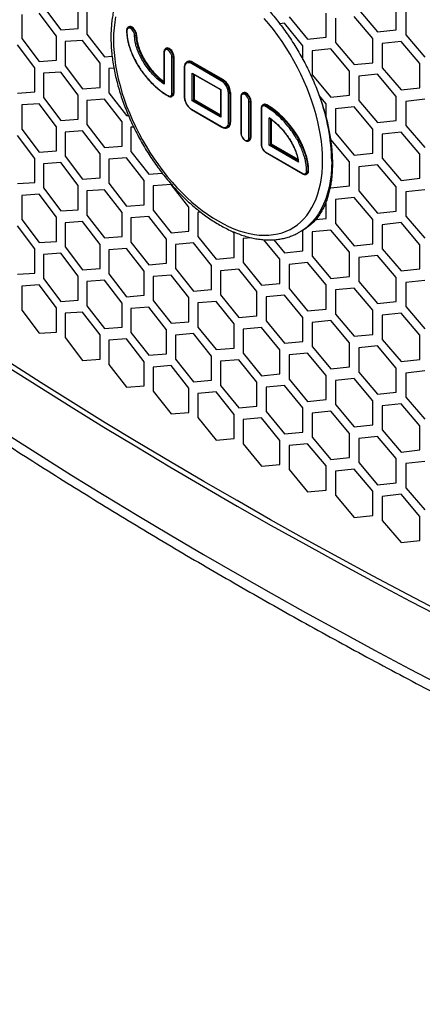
# Model space of a CAD drawing. Header units: millimetres. Extents: x 16448 to 19047, y 3049 to 4868.
# Tile 17 of 41: x 18392 to 18468, y 3754 to 3941. Entities that reach past the tile are written whole.
import ezdxf

# ---------------------------------------------------------------- set-up
doc = ezdxf.new("R2010")
doc.units = ezdxf.units.MM
doc.layers.add('1', color=7, linetype='Continuous')
doc.layers.add('5', color=251, linetype='Continuous')

msp = doc.modelspace()

# ---------------------------------------------------------------- linework, layer by layer
at = {"layer": '1'}
for p, q in [((18412.175, 3939.24), (18412.176, 3939.232)), ((18412.609, 3939.945), (18412.48, 3939.871)), ((18413.947, 3938.323), (18414.076, 3938.397)), ((18419.263, 3935.148), (18419.263, 3929.204)), ((18419.316, 3935.074), (18419.316, 3929.012)), ((18419.697, 3935.853), (18419.568, 3935.779)), ((18420.777, 3927.286), (18420.777, 3934.231)), ((18421.035, 3934.231), (18421.163, 3934.305)), ((18421.035, 3934.231), (18421.035, 3927.286)), ((18421.163, 3934.305), (18421.163, 3927.361)), ((18423.729, 3933.335), (18423.6, 3933.261)), ((18430.219, 3929.623), (18424.478, 3932.938)), ((18424.607, 3933.161), (18424.736, 3933.235)), ((18424.607, 3933.161), (18430.348, 3929.847)), ((18424.736, 3933.235), (18430.476, 3929.921)), ((18423.129, 3932.264), (18423.129, 3926.625)), ((18423.182, 3932.189), (18423.182, 3926.55)), ((18424.643, 3925.898), (18424.643, 3931.156)), ((18424.643, 3931.156), (18430.056, 3928.031)), ((18424.772, 3931.02), (18430.002, 3928)), ((18424.901, 3930.945), (18424.901, 3926.046)), ((18425.03, 3930.871), (18425.03, 3926.121)), ((18430.348, 3929.847), (18430.476, 3929.921)), ((18421.035, 3927.286), (18421.163, 3927.361)), ((18430.002, 3928), (18430.002, 3922.953)), ((18430.056, 3928.031), (18430.056, 3922.773)), ((18431.516, 3921.739), (18431.516, 3927.377)), ((18431.774, 3927.377), (18431.903, 3927.451)), ((18431.774, 3927.377), (18431.774, 3921.739)), ((18431.903, 3927.451), (18431.903, 3921.814)), ((18434.302, 3927.422), (18434.173, 3927.348)), ((18420.084, 3926.781), (18420.082, 3926.783)), ((18420.783, 3926.73), (18420.912, 3926.804)), ((18430.056, 3922.773), (18424.643, 3925.898)), ((18424.901, 3926.046), (18425.03, 3926.121)), ((18424.901, 3926.046), (18430.002, 3923.101)), ((18425.03, 3926.121), (18430.002, 3923.25)), ((18433.868, 3926.717), (18433.868, 3919.772)), ((18433.922, 3926.643), (18433.922, 3919.698)), ((18435.382, 3918.855), (18435.382, 3925.799)), ((18435.64, 3925.799), (18435.769, 3925.874)), ((18435.64, 3925.799), (18435.64, 3918.855)), ((18435.769, 3925.874), (18435.769, 3918.929)), ((18424.478, 3924.306), (18430.221, 3920.991)), ((18424.516, 3924.223), (18430.258, 3920.908)), ((18437.734, 3924.485), (18437.734, 3917.54)), ((18437.788, 3924.411), (18437.788, 3917.466)), ((18438.168, 3925.19), (18438.039, 3925.116)), ((18438.647, 3925.056), (18438.776, 3925.13)), ((18431.774, 3921.739), (18431.903, 3921.814)), ((18439.248, 3917.466), (18439.248, 3922.685)), ((18439.506, 3922.442), (18439.506, 3917.615)), ((18439.635, 3922.345), (18439.635, 3917.689)), ((18431.357, 3920.817), (18431.485, 3920.891)), ((18435.388, 3918.298), (18435.517, 3918.373)), ((18435.64, 3918.855), (18435.769, 3918.929)), ((18438.5, 3916.211), (18445.606, 3912.109)), ((18438.537, 3916.129), (18445.644, 3912.026)), ((18444.817, 3914.251), (18439.248, 3917.466)), ((18439.506, 3917.615), (18439.635, 3917.689)), ((18439.506, 3917.615), (18444.704, 3914.614)), ((18439.635, 3917.689), (18444.673, 3914.781)), ((18446.594, 3912.531), (18446.723, 3912.606)), ((18446.342, 3911.975), (18446.471, 3912.049)), ((18445.409, 3901.208), (18445.77, 3901.405))]:
    msp.add_line(p, q, dxfattribs=at)
at = {"layer": '1', "flags": 128}
for points in [[(18410.1, 3941.833), (18409.923, 3940.792), (18409.796, 3939.714), (18409.719, 3938.6), (18409.694, 3937.454), (18409.719, 3936.279), (18409.796, 3935.077), (18409.923, 3933.852), (18410.1, 3932.606), (18410.328, 3931.344), (18410.604, 3930.068), (18410.929, 3928.782), (18411.302, 3927.488), (18411.722, 3926.191), (18412.188, 3924.893), (18412.698, 3923.598), (18413.251, 3922.309), (18413.846, 3921.029), (18414.482, 3919.762), (18415.156, 3918.512), (18415.867, 3917.28), (18416.613, 3916.071), (18417.392, 3914.888), (18418.203, 3913.732), (18419.042, 3912.609), (18419.909, 3911.52), (18420.8, 3910.467), (18421.714, 3909.455), (18422.647, 3908.485), (18423.599, 3907.561), (18424.566, 3906.683), (18425.545, 3905.855), (18426.535, 3905.079), (18427.532, 3904.356), (18428.535, 3903.69), (18429.54, 3903.08), (18430.545, 3902.529), (18431.548, 3902.038), (18432.545, 3901.609), (18433.535, 3901.243), (18434.514, 3900.94), (18435.481, 3900.701), (18436.433, 3900.527), (18437.366, 3900.419), (18438.28, 3900.376), (18439.171, 3900.399), (18440.038, 3900.488), (18440.877, 3900.643), (18441.688, 3900.862), (18442.467, 3901.146), (18443.213, 3901.493), (18443.924, 3901.904), (18444.598, 3902.376), (18445.234, 3902.91), (18445.829, 3903.502), (18446.382, 3904.152), (18446.892, 3904.858), (18447.358, 3905.619), (18447.778, 3906.431), (18448.151, 3907.294), (18448.476, 3908.205), (18448.752, 3909.162), (18448.98, 3910.162), (18449.157, 3911.202), (18449.284, 3912.281), (18449.361, 3913.394), (18449.386, 3914.54)], [(18449.386, 3914.54), (18449.361, 3915.716), (18449.284, 3916.918), (18449.157, 3918.143), (18448.98, 3919.388), (18448.752, 3920.65), (18448.476, 3921.926), (18448.151, 3923.213), (18447.778, 3924.507), (18447.358, 3925.804), (18446.892, 3927.102), (18446.382, 3928.397), (18445.829, 3929.686), (18445.234, 3930.965), (18444.598, 3932.232), (18443.924, 3933.483), (18443.213, 3934.714), (18442.467, 3935.923), (18441.688, 3937.107), (18440.877, 3938.262), (18440.038, 3939.386), (18439.171, 3940.475), (18438.28, 3941.527)], [(18413.689, 3938.323), (18413.659, 3938.577), (18413.573, 3938.845), (18413.437, 3939.105), (18413.262, 3939.336), (18413.063, 3939.519), (18412.855, 3939.639), (18412.655, 3939.686), (18412.481, 3939.658), (18412.344, 3939.555), (18412.258, 3939.386), (18412.228, 3939.166)], [(18412.474, 3939.867), (18412.48, 3939.871), (18412.658, 3939.926), (18412.865, 3939.905), (18413.088, 3939.811), (18413.31, 3939.649), (18413.517, 3939.43), (18413.695, 3939.169), (18413.832, 3938.885), (18413.917, 3938.596), (18413.947, 3938.323)], [(18414.076, 3938.397), (18414.046, 3938.671), (18413.96, 3938.96), (18413.824, 3939.244), (18413.646, 3939.504), (18413.439, 3939.723), (18413.216, 3939.885), (18412.994, 3939.98), (18412.787, 3940), (18412.609, 3939.945)], [(18420.777, 3934.231), (18420.747, 3934.486), (18420.661, 3934.754), (18420.525, 3935.014), (18420.35, 3935.244), (18420.151, 3935.427), (18419.943, 3935.547), (18419.743, 3935.595), (18419.568, 3935.566), (18419.432, 3935.463), (18419.346, 3935.295), (18419.316, 3935.074)], [(18419.562, 3935.776), (18419.568, 3935.779), (18419.746, 3935.834), (18419.953, 3935.814), (18420.175, 3935.719), (18420.398, 3935.557), (18420.605, 3935.338), (18420.783, 3935.078), (18420.919, 3934.793), (18421.005, 3934.505), (18421.035, 3934.231)], [(18421.163, 3934.305), (18421.134, 3934.579), (18421.048, 3934.868), (18420.912, 3935.152), (18420.734, 3935.412), (18420.527, 3935.631), (18420.304, 3935.793), (18420.082, 3935.888), (18419.875, 3935.908), (18419.697, 3935.853)], [(18434.167, 3927.344), (18434.173, 3927.348), (18434.351, 3927.403), (18434.558, 3927.382), (18434.781, 3927.287), (18435.003, 3927.125), (18435.21, 3926.907), (18435.388, 3926.646), (18435.525, 3926.362), (18435.611, 3926.073), (18435.64, 3925.799)], [(18435.769, 3925.874), (18435.739, 3926.148), (18435.654, 3926.436), (18435.517, 3926.721), (18435.339, 3926.981), (18435.132, 3927.2), (18434.91, 3927.362), (18434.687, 3927.456), (18434.48, 3927.477), (18434.302, 3927.422)], [(18435.382, 3925.799), (18435.353, 3926.054), (18435.266, 3926.322), (18435.13, 3926.582), (18434.955, 3926.813), (18434.756, 3926.996), (18434.548, 3927.116), (18434.349, 3927.163), (18434.174, 3927.134), (18434.038, 3927.032), (18433.951, 3926.863), (18433.922, 3926.643)], [(18433.922, 3919.698), (18433.951, 3919.443), (18434.038, 3919.175), (18434.174, 3918.915), (18434.349, 3918.684), (18434.548, 3918.502), (18434.756, 3918.382), (18434.955, 3918.334), (18435.13, 3918.363), (18435.266, 3918.466), (18435.353, 3918.634), (18435.382, 3918.855)], [(18439.248, 3917.466), (18439.276, 3917.482), (18439.307, 3917.5), (18439.342, 3917.52), (18439.377, 3917.541), (18439.413, 3917.561), (18439.447, 3917.581), (18439.478, 3917.599), (18439.506, 3917.615)], [(18451.104, 3914.429), (18451.073, 3913.125), (18450.978, 3911.861), (18450.821, 3910.642), (18450.601, 3909.47), (18450.32, 3908.35), (18449.978, 3907.285), (18449.576, 3906.278), (18449.116, 3905.332), (18448.599, 3904.45), (18448.026, 3903.635), (18447.399, 3902.889), (18446.721, 3902.215), (18445.992, 3901.614), (18445.217, 3901.089), (18445.08, 3901.007)], [(18389.415, 3875.54), (18395.505, 3871.66), (18401.65, 3867.809), (18407.849, 3863.988), (18414.103, 3860.195), (18420.409, 3856.433), (18426.77, 3852.701), (18433.183, 3848.999), (18439.648, 3845.327), (18446.165, 3841.686), (18452.734, 3838.076), (18459.354, 3834.497), (18466.025, 3830.95), (18472.745, 3827.434)], [(18389.56, 3862.55), (18395.629, 3858.685), (18401.752, 3854.849), (18407.929, 3851.041), (18414.16, 3847.264), (18420.444, 3843.515), (18426.781, 3839.797), (18433.171, 3836.108), (18439.612, 3832.45), (18446.105, 3828.822), (18452.649, 3825.225), (18459.244, 3821.659), (18465.889, 3818.124), (18472.584, 3814.621)]]:
    msp.add_lwpolyline(points, dxfattribs=at)
at = {"layer": '1'}
for centre, radius, start, end in [((18412.269, 3939.252), 0.0951, 192.18257, 245.03709), ((18413.818, 3938.571), 0.28, 242.60967, 297.39033), ((18419.35, 3935.155), 0.0874, 184.04355, 247.26225), ((18420.906, 3934.48), 0.28, 242.60967, 297.39033), ((18423.972, 3932.318), 0.8, 50.79671, 189.21404), ((18424.02, 3932.364), 0.989, 53.63776, 115.72204), ((18424.146, 3932.412), 1.013, 54.38242, 114.30712), ((18424.758, 3932.925), 0.28, 122.60548, 177.39452), ((18423.22, 3932.273), 0.0917, 185.71054, 245.62397), ((18430.499, 3929.611), 0.28, 122.60548, 177.39452), ((18428.699, 3927.248), 2.819, 2.60548, 57.39452), ((18428.677, 3927.236), 3.1, 2.60548, 57.39452), ((18428.806, 3927.31), 3.1, 2.60548, 57.39452), ((18420.332, 3927.214), 0.451, 230.79671, 9.21404), ((18420.906, 3927.535), 0.28, 242.60967, 297.39033), ((18420.457, 3927.213), 0.582, 303.89111, 7.2724), ((18420.568, 3927.295), 0.599, 305.01333, 6.29885), ((18431.645, 3927.625), 0.28, 242.60967, 297.39033), ((18420.139, 3926.856), 0.0928, 174.57685, 232.07044), ((18423.22, 3926.634), 0.0917, 185.6948, 245.62534), ((18425.995, 3926.678), 2.816, 182.60548, 237.39452), ((18433.959, 3926.726), 0.0917, 185.71002, 245.62402), ((18435.511, 3926.048), 0.28, 242.60967, 297.39033), ((18413.758, 3913.811), 37.351, 0.94822, 20.10393), ((18424.569, 3924.297), 0.0917, 174.37962, 234.30196), ((18437.821, 3924.491), 0.0874, 184.04301, 247.2623), ((18438.233, 3924.483), 0.451, 50.79671, 189.21404), ((18438.291, 3924.558), 0.612, 54.39661, 114.1444), ((18438.42, 3924.633), 0.611, 54.38242, 114.30712), ((18438.798, 3924.82), 0.28, 122.60548, 177.39452), ((18430.726, 3921.611), 0.8, 230.79671, 9.21404), ((18430.761, 3921.641), 1.017, 306.42222, 5.55698), ((18430.916, 3921.705), 0.993, 305.01333, 6.29885), ((18431.645, 3921.988), 0.28, 242.60967, 297.39033), ((18430.312, 3920.982), 0.0917, 174.3804, 234.29302), ((18433.959, 3919.781), 0.0917, 185.6948, 245.62534), ((18435.511, 3919.103), 0.28, 242.60967, 297.39033), ((18435.03, 3918.795), 0.613, 306.45178, 5.61245), ((18435.193, 3918.855), 0.581, 303.93673, 7.37545), ((18437.826, 3917.549), 0.0917, 185.6948, 245.62534), ((18439.379, 3917.54), 1.593, 182.66907, 236.53417), ((18445.891, 3912.459), 0.451, 230.79643, 9.21231), ((18446.016, 3912.457), 0.582, 303.89066, 7.27168), ((18446.127, 3912.54), 0.599, 305.01312, 6.29813), ((18445.697, 3912.1), 0.0917, 174.38037, 234.29337)]:
    msp.add_arc(centre, radius, start, end, dxfattribs=at)
for centre, major_axis, ratio, start_param, end_param in [((18424.772, 3931.23), (-0.129, 0.223), 0.5773346, 1.5707557, 2.3561539), ((18430.184, 3928.106), (0.182, 0.105), 0.0000704, 2.3561539, 3.141552), ((18424.772, 3925.972), (0.182, 0.105), 0.0000704, 0.7853575, 2.3561539), ((18438.776, 3917.193), (-6.357, 8.433), 0.5655776, 3.7853478, 5.3561133), ((18430.184, 3922.847), (-0.129, 0.223), 0.5773346, 0.7853575, 1.5707557)]:
    msp.add_ellipse(centre, major_axis=major_axis, ratio=ratio, start_param=start_param, end_param=end_param, dxfattribs=at)
for points, knots in [([(18416.385, 3952.326), (18416.462, 3952.373), (18416.77, 3952.563), (18417.348, 3952.825), (18418.12, 3953.11), (18418.93, 3953.319), (18419.77, 3953.46), (18420.638, 3953.53), (18421.532, 3953.531), (18422.45, 3953.464), (18423.391, 3953.329), (18424.353, 3953.127), (18425.334, 3952.857), (18426.333, 3952.521), (18427.347, 3952.118), (18428.374, 3951.649), (18429.411, 3951.114), (18430.454, 3950.515), (18431.502, 3949.853), (18432.55, 3949.129), (18433.597, 3948.345), (18434.638, 3947.502), (18435.67, 3946.602), (18436.692, 3945.649), (18437.699, 3944.644), (18438.688, 3943.589), (18439.657, 3942.489), (18440.603, 3941.345), (18441.522, 3940.161), (18442.414, 3938.939), (18443.273, 3937.685), (18444.099, 3936.4), (18444.889, 3935.088), (18445.641, 3933.754), (18446.352, 3932.401), (18447.021, 3931.032), (18447.646, 3929.651), (18448.224, 3928.264), (18448.755, 3926.872), (18449.238, 3925.481), (18449.67, 3924.095), (18450.052, 3922.716), (18450.381, 3921.35), (18450.658, 3920), (18450.882, 3918.671), (18451.052, 3917.365), (18451.169, 3916.087), (18451.229, 3914.958), (18451.235, 3914.267), (18451.238, 3913.979)], [0, 0, 0, 0, 0.0078251, 0.0313204, 0.0547512, 0.0779586, 0.1008557, 0.1234206, 0.145678, 0.1676756, 0.1894676, 0.2111051, 0.232632, 0.2540843, 0.2754903, 0.2968715, 0.3182438, 0.3396162, 0.360997, 0.382392, 0.4038051, 0.4252384, 0.4466927, 0.4681678, 0.4896627, 0.5111763, 0.5327068, 0.5542522, 0.5758106, 0.5973798, 0.6189574, 0.6405412, 0.6621289, 0.6837182, 0.7053064, 0.7268908, 0.7484689, 0.7700385, 0.7915971, 0.8131426, 0.8346726, 0.856185, 0.8776777, 0.899149, 0.9205972, 0.9420215, 0.9634213, 0.9847973, 1, 1, 1, 1]), ([(18415.667, 3951.911), (18415.486, 3951.808), (18415.04, 3951.553), (18414.376, 3951.068), (18413.672, 3950.47), (18413.016, 3949.805), (18412.405, 3949.077), (18411.844, 3948.288), (18411.332, 3947.439), (18410.873, 3946.532), (18410.466, 3945.57), (18410.114, 3944.554), (18409.818, 3943.489), (18409.578, 3942.377), (18409.396, 3941.221), (18409.272, 3940.025), (18409.206, 3938.793), (18409.198, 3937.527), (18409.247, 3936.233), (18409.355, 3934.912), (18409.519, 3933.57), (18409.74, 3932.209), (18410.017, 3930.833), (18410.348, 3929.446), (18410.733, 3928.051), (18411.17, 3926.653), (18411.659, 3925.254), (18412.197, 3923.859), (18412.785, 3922.47), (18413.419, 3921.093), (18414.098, 3919.73), (18414.82, 3918.384), (18415.584, 3917.06), (18416.387, 3915.762), (18417.227, 3914.492), (18418.102, 3913.253), (18419.01, 3912.05), (18419.948, 3910.885), (18420.914, 3909.761), (18421.906, 3908.683), (18422.921, 3907.651), (18423.956, 3906.67), (18425.009, 3905.741), (18426.077, 3904.868), (18427.157, 3904.053), (18428.247, 3903.298), (18429.344, 3902.606), (18430.445, 3901.978), (18431.547, 3901.417), (18432.648, 3900.924), (18433.744, 3900.502), (18434.833, 3900.151), (18435.911, 3899.872), (18436.974, 3899.668), (18438.021, 3899.539), (18439.046, 3899.485), (18440.047, 3899.506), (18441.021, 3899.602), (18441.964, 3899.773), (18442.875, 3900.016), (18443.747, 3900.334), (18444.485, 3900.666), (18444.915, 3900.92), (18445.081, 3901.018)], [0, 0, 0, 0, 0.0110029, 0.0270956, 0.0431967, 0.0593311, 0.0755196, 0.0917774, 0.1081128, 0.1245274, 0.1410167, 0.1575722, 0.1741826, 0.1908361, 0.207521, 0.2242271, 0.2409457, 0.2576701, 0.2743943, 0.2911147, 0.3078293, 0.3245367, 0.3412365, 0.3579285, 0.3746131, 0.3912907, 0.4079621, 0.4246281, 0.4412895, 0.4579473, 0.4746024, 0.4912559, 0.5079087, 0.5245618, 0.541216, 0.5578723, 0.5745316, 0.591195, 0.6078634, 0.6245379, 0.6412194, 0.6579088, 0.6746068, 0.6913141, 0.7080309, 0.7247573, 0.7414928, 0.7582362, 0.7749856, 0.7917373, 0.8084853, 0.8252227, 0.8419405, 0.8586279, 0.8752728, 0.891862, 0.9083833, 0.924827, 0.9411876, 0.9574661, 0.9736702, 0.9898152, 1, 1, 1, 1]), ([(18412.478, 3939.859), (18412.448, 3939.843), (18412.364, 3939.798), (18412.269, 3939.665), (18412.19, 3939.477), (18412.18, 3939.323), (18412.175, 3939.24)], [0, 0, 0, 0, 0.1465901, 0.4141988, 0.6850089, 1, 1, 1, 1]), ([(18412.187, 3939.233), (18412.186, 3939.114), (18412.185, 3938.788), (18412.233, 3938.232), (18412.328, 3937.573), (18412.47, 3936.903), (18412.655, 3936.229), (18412.883, 3935.548), (18413.154, 3934.856), (18413.47, 3934.152), (18413.828, 3933.445), (18414.226, 3932.74), (18414.66, 3932.047), (18415.125, 3931.374), (18415.623, 3930.718), (18416.152, 3930.082), (18416.714, 3929.466), (18417.299, 3928.882), (18417.906, 3928.332), (18418.531, 3927.819), (18419.169, 3927.353), (18419.689, 3927.007), (18419.995, 3926.836), (18420.084, 3926.786)], [0, 0, 0, 0, 0.0267319, 0.0726748, 0.1184835, 0.1639761, 0.2090129, 0.2541107, 0.3005186, 0.3480794, 0.3966985, 0.4461893, 0.4962794, 0.5466213, 0.5969345, 0.6493568, 0.7024211, 0.7561609, 0.8105599, 0.8655652, 0.921091, 0.9770233, 1, 1, 1, 1]), ([(18412.228, 3939.166), (18412.241, 3938.82), (18412.261, 3938.253), (18412.398, 3937.414), (18412.563, 3936.685), (18412.784, 3935.937), (18413.141, 3934.945), (18413.698, 3933.715), (18414.414, 3932.471), (18415.111, 3931.446), (18415.745, 3930.618), (18416.421, 3929.831), (18417.124, 3929.104), (18417.836, 3928.447), (18418.557, 3927.856), (18419.296, 3927.319), (18419.796, 3927.016), (18420.047, 3926.864)], [0, 0, 0, 0, 0.0766616, 0.1260869, 0.1755149, 0.2267797, 0.278049, 0.3766879, 0.4781801, 0.5427742, 0.6073766, 0.6743648, 0.7413594, 0.8051121, 0.8688678, 0.9344334, 1, 1, 1, 1]), ([(18414.076, 3938.397), (18414.09, 3938.085), (18414.119, 3937.455), (18414.351, 3936.42), (18414.721, 3935.341), (18415.237, 3934.232), (18415.885, 3933.131), (18416.65, 3932.065), (18417.512, 3931.07), (18418.392, 3930.209), (18418.991, 3929.754), (18419.263, 3929.546)], [0, 0, 0, 0, 0.0997494, 0.201345, 0.3064218, 0.4159596, 0.5306425, 0.648166, 0.7700868, 0.8955713, 1, 1, 1, 1]), ([(18419.316, 3929.012), (18419.018, 3929.232), (18418.423, 3929.673), (18417.533, 3930.477), (18416.668, 3931.41), (18415.885, 3932.418), (18415.216, 3933.453), (18414.676, 3934.458), (18414.247, 3935.464), (18413.958, 3936.363), (18413.791, 3937.128), (18413.705, 3937.758), (18413.694, 3938.134), (18413.689, 3938.323)], [0, 0, 0, 0, 0.1071424, 0.2141683, 0.3282041, 0.4421874, 0.5403716, 0.6384964, 0.7287157, 0.8188844, 0.8857053, 0.942854, 1, 1, 1, 1]), ([(18413.947, 3938.323), (18413.947, 3938.323), (18413.947, 3938.042), (18413.99, 3937.447), (18414.18, 3936.511), (18414.488, 3935.548), (18414.905, 3934.57), (18415.432, 3933.585), (18415.966, 3932.761), (18416.45, 3932.106), (18416.858, 3931.602), (18417.285, 3931.12), (18417.697, 3930.695), (18418.165, 3930.25), (18418.675, 3929.804), (18419.072, 3929.509), (18419.263, 3929.368)], [0, 0, 0, 0, 0.0000064, 0.0907005, 0.1841576, 0.2750756, 0.3682452, 0.4677019, 0.5693291, 0.6271601, 0.6853101, 0.7444048, 0.8037989, 0.8502239, 0.9281818, 1, 1, 1, 1]), ([(18419.565, 3935.768), (18419.536, 3935.752), (18419.452, 3935.706), (18419.357, 3935.574), (18419.278, 3935.385), (18419.268, 3935.231), (18419.263, 3935.148)], [0, 0, 0, 0, 0.1465901, 0.4141988, 0.6850089, 1, 1, 1, 1]), ([(18291.162, 3934.088), (18291.989, 3933.369), (18294.388, 3931.285), (18298.398, 3927.853), (18303.21, 3923.798), (18308.077, 3919.766), (18312.996, 3915.755), (18317.968, 3911.766), (18322.993, 3907.8), (18328.071, 3903.857), (18333.2, 3899.936), (18338.381, 3896.039), (18343.613, 3892.165), (18348.897, 3888.314), (18354.231, 3884.487), (18359.616, 3880.684), (18365.051, 3876.906), (18370.535, 3873.152), (18376.069, 3869.422), (18381.652, 3865.718), (18387.284, 3862.038), (18392.965, 3858.384), (18398.693, 3854.755), (18404.47, 3851.153), (18410.294, 3847.576), (18416.165, 3844.025), (18422.082, 3840.5), (18428.046, 3837.002), (18434.057, 3833.531), (18440.112, 3830.087), (18446.213, 3826.67), (18452.36, 3823.281), (18458.55, 3819.918), (18464.785, 3816.584), (18471.064, 3813.278), (18477.386, 3809.999), (18483.752, 3806.749), (18490.16, 3803.528), (18496.611, 3800.335), (18503.103, 3797.171), (18509.637, 3794.037), (18516.213, 3790.931), (18522.829, 3787.855), (18529.486, 3784.808), (18536.182, 3781.791), (18542.919, 3778.804), (18549.694, 3775.848), (18556.509, 3772.921), (18563.362, 3770.025), (18570.253, 3767.16), (18577.181, 3764.325), (18584.147, 3761.521), (18591.15, 3758.749), (18597.195, 3756.394), (18600.911, 3754.968), (18602.27, 3754.446)], [0, 0, 0, 0, 0.0101116, 0.0293023, 0.0484932, 0.0676845, 0.0868763, 0.1060683, 0.1252607, 0.1444534, 0.1636463, 0.1828395, 0.2020329, 0.2212264, 0.2404201, 0.259614, 0.2788079, 0.298002, 0.3171961, 0.3363903, 0.3555845, 0.3747787, 0.3939729, 0.4131671, 0.4323613, 0.4515554, 0.4707495, 0.4899434, 0.5091373, 0.5283311, 0.5475248, 0.5667184, 0.5859118, 0.6051051, 0.6242983, 0.6434913, 0.6626842, 0.6818769, 0.7010694, 0.7202618, 0.7394539, 0.7586459, 0.7778377, 0.7970293, 0.8162207, 0.8354119, 0.8546029, 0.8737937, 0.8929843, 0.9121747, 0.9313649, 0.9505549, 0.9697446, 0.9889341, 1, 1, 1, 1]), ([(18423.591, 3933.251), (18423.582, 3933.247), (18423.503, 3933.212), (18423.387, 3933.092), (18423.253, 3932.898), (18423.167, 3932.657), (18423.132, 3932.439), (18423.13, 3932.302), (18423.129, 3932.264)], [0, 0, 0, 0, 0.0289479, 0.2454556, 0.4615597, 0.6828198, 0.9110881, 1, 1, 1, 1]), ([(18419.263, 3929.204), (18419.263, 3929.203), (18419.259, 3929.17), (18419.277, 3929.103), (18419.3, 3929.042), (18419.316, 3929.013), (18419.316, 3929.012)], [0, 0, 0, 0, 0.0200394, 0.5146913, 0.9852777, 1, 1, 1, 1]), ([(18434.171, 3927.336), (18434.141, 3927.32), (18434.057, 3927.275), (18433.962, 3927.142), (18433.883, 3926.953), (18433.873, 3926.8), (18433.868, 3926.717)], [0, 0, 0, 0, 0.1465901, 0.4141988, 0.6850089, 1, 1, 1, 1]), ([(18420.084, 3926.781), (18420.123, 3926.761), (18420.233, 3926.702), (18420.411, 3926.652), (18420.605, 3926.66), (18420.73, 3926.689), (18420.778, 3926.728), (18420.781, 3926.73)], [0, 0, 0, 0, 0.1623714, 0.4691028, 0.7326122, 0.9869984, 1, 1, 1, 1]), ([(18423.129, 3926.625), (18423.13, 3926.57), (18423.134, 3926.411), (18423.178, 3926.135), (18423.274, 3925.802), (18423.412, 3925.471), (18423.588, 3925.153), (18423.796, 3924.857), (18424.029, 3924.594), (18424.272, 3924.377), (18424.438, 3924.272), (18424.516, 3924.223)], [0, 0, 0, 0, 0.0633234, 0.1824165, 0.3012791, 0.419863, 0.5382968, 0.6567795, 0.7754745, 0.8946021, 1, 1, 1, 1]), ([(18438.042, 3925.115), (18437.993, 3925.081), (18437.894, 3925.012), (18437.796, 3924.848), (18437.742, 3924.671), (18437.737, 3924.542), (18437.734, 3924.485)], [0, 0, 0, 0, 0.2545024, 0.5173862, 0.7889185, 1, 1, 1, 1]), ([(18446.336, 3912.531), (18446.324, 3912.876), (18446.3, 3913.524), (18446.119, 3914.538), (18445.861, 3915.524), (18445.514, 3916.517), (18445.088, 3917.499), (18444.594, 3918.46), (18443.982, 3919.487), (18443.239, 3920.555), (18442.362, 3921.631), (18441.438, 3922.608), (18440.48, 3923.47), (18439.505, 3924.226), (18438.847, 3924.631), (18438.518, 3924.832)], [0, 0, 0, 0, 0.0766487, 0.1436529, 0.2109453, 0.2779878, 0.344656, 0.4115539, 0.4782663, 0.5658138, 0.6537501, 0.7413776, 0.8274849, 0.9138706, 1, 1, 1, 1]), ([(18438.647, 3925.056), (18438.893, 3924.907), (18439.387, 3924.609), (18440.129, 3924.072), (18440.869, 3923.469), (18441.596, 3922.8), (18442.3, 3922.073), (18442.98, 3921.287), (18443.634, 3920.437), (18444.198, 3919.61), (18444.671, 3918.83), (18445.065, 3918.109), (18445.426, 3917.365), (18445.745, 3916.611), (18446.017, 3915.857), (18446.241, 3915.104), (18446.417, 3914.348), (18446.51, 3913.76), (18446.577, 3913.149), (18446.587, 3912.799), (18446.594, 3912.531)], [0, 0, 0, 0, 0.0633507, 0.1271175, 0.1922181, 0.2577932, 0.3220727, 0.3868576, 0.4533542, 0.5204997, 0.5697784, 0.6193643, 0.6699762, 0.720971, 0.7703781, 0.8201897, 0.8713492, 0.9230043, 0.9413367, 1, 1, 1, 1]), ([(18439.248, 3922.685), (18439.477, 3922.52), (18440.045, 3922.108), (18440.931, 3921.321), (18441.786, 3920.412), (18442.499, 3919.515), (18443.08, 3918.675), (18443.574, 3917.84), (18443.979, 3917.029), (18444.337, 3916.177), (18444.633, 3915.239), (18444.756, 3914.581), (18444.817, 3914.251)], [0, 0, 0, 0, 0.0900326, 0.2233487, 0.3566094, 0.4509073, 0.5454919, 0.6396906, 0.7179162, 0.7961233, 0.8979631, 1, 1, 1, 1]), ([(18439.363, 3922.548), (18439.342, 3922.566), (18439.298, 3922.603), (18439.264, 3922.655), (18439.249, 3922.684), (18439.248, 3922.685)], [0, 0, 0, 0, 0.4642126, 0.9837464, 1, 1, 1, 1]), ([(18439.363, 3922.549), (18439.504, 3922.445), (18439.833, 3922.202), (18440.329, 3921.796), (18440.854, 3921.322), (18441.365, 3920.807), (18441.868, 3920.246), (18442.348, 3919.652), (18442.792, 3919.039), (18443.199, 3918.412), (18443.565, 3917.777), (18443.886, 3917.142), (18444.16, 3916.513), (18444.379, 3915.926), (18444.544, 3915.372), (18444.658, 3914.884), (18444.714, 3914.57), (18444.739, 3914.429)], [0, 0, 0, 0, 0.0577739, 0.1348703, 0.2056943, 0.2796801, 0.3560075, 0.430756, 0.5038355, 0.5753355, 0.645469, 0.7137153, 0.7798361, 0.8443924, 0.8980511, 0.9544892, 1, 1, 1, 1]), ([(18430.258, 3920.908), (18430.306, 3920.882), (18430.443, 3920.808), (18430.671, 3920.728), (18430.935, 3920.697), (18431.173, 3920.725), (18431.305, 3920.795), (18431.365, 3920.827)], [0, 0, 0, 0, 0.1222877, 0.3539885, 0.5851686, 0.8109516, 1, 1, 1, 1]), ([(18433.868, 3919.772), (18433.87, 3919.728), (18433.874, 3919.602), (18433.919, 3919.383), (18434.016, 3919.123), (18434.152, 3918.874), (18434.321, 3918.65), (18434.515, 3918.461), (18434.726, 3918.32), (18434.938, 3918.237), (18435.137, 3918.219), (18435.292, 3918.243), (18435.366, 3918.293), (18435.391, 3918.31)], [0, 0, 0, 0, 0.0551306, 0.1576345, 0.2598079, 0.3617234, 0.4638062, 0.5664735, 0.6703114, 0.7756812, 0.8679603, 0.9559333, 1, 1, 1, 1]), ([(18437.734, 3917.54), (18437.736, 3917.496), (18437.74, 3917.37), (18437.785, 3917.15), (18437.882, 3916.89), (18438.018, 3916.642), (18438.187, 3916.418), (18438.366, 3916.241), (18438.49, 3916.16), (18438.545, 3916.124)], [0, 0, 0, 0, 0.0851708, 0.2435281, 0.4013748, 0.5588231, 0.7165299, 0.8751396, 1, 1, 1, 1]), ([(18438.5, 3916.211), (18438.5, 3916.206), (18438.501, 3916.195), (18438.504, 3916.171), (18438.514, 3916.144), (18438.531, 3916.134), (18438.538, 3916.13)], [0, 0, 0, 0, 0.1345842, 0.2826205, 0.7114745, 1, 1, 1, 1]), ([(18444.817, 3914.251), (18444.816, 3914.252), (18444.797, 3914.282), (18444.764, 3914.341), (18444.752, 3914.402), (18444.746, 3914.431)], [0, 0, 0, 0, 0.0150758, 0.5443584, 1, 1, 1, 1]), ([(18451.238, 3913.979), (18451.237, 3913.77), (18451.232, 3913.162), (18451.186, 3912.184), (18451.081, 3911.062), (18450.926, 3909.985), (18450.721, 3908.955), (18450.469, 3907.976), (18450.17, 3907.049), (18449.825, 3906.176), (18449.436, 3905.358), (18449.004, 3904.596), (18448.528, 3903.89), (18448.01, 3903.242), (18447.448, 3902.65), (18446.841, 3902.121), (18446.282, 3901.705), (18445.909, 3901.495), (18445.769, 3901.415)], [0, 0, 0, 0, 0.03384314, 0.09841533, 0.16294643, 0.22746757, 0.29200626, 0.35661123, 0.42134779, 0.48630089, 0.55157763, 0.61730795, 0.68364148, 0.750737, 0.81873935, 0.88773856, 0.95771101, 1, 1, 1, 1]), ([(18445.644, 3912.026), (18445.682, 3912.006), (18445.792, 3911.947), (18445.971, 3911.897), (18446.164, 3911.905), (18446.29, 3911.934), (18446.337, 3911.973), (18446.34, 3911.975)], [0, 0, 0, 0, 0.162372, 0.4691046, 0.732615, 0.9870022, 1, 1, 1, 1])]:
    msp.add_open_spline(points, degree=3, knots=knots, dxfattribs=at)
msp.add_open_spline([(18446.594, 3912.531), (18446.575, 3912.523), (18446.537, 3912.505), (18446.465, 3912.498), (18446.393, 3912.505), (18446.355, 3912.523), (18446.336, 3912.531)], degree=3, dxfattribs=at)
at = {"layer": '5'}
for p, q in [((18402.991, 3939.583), (18402.991, 3944.165)), ((18392.296, 3942.293), (18392.296, 3937.711)), ((18398.858, 3938.148), (18395.569, 3942.507)), ((18396.39, 3943.708), (18399.682, 3939.35)), ((18404.651, 3943.139), (18404.651, 3938.557)), ((18450.044, 3937.929), (18450.044, 3942.511)), ((18456.236, 3943.149), (18459.794, 3938.943)), ((18463.367, 3939.329), (18463.367, 3943.912)), ((18465.159, 3942.962), (18465.159, 3938.38)), ((18442.149, 3940.586), (18441.255, 3940.501)), ((18445.648, 3936.344), (18442.149, 3940.586)), ((18443.022, 3941.816), (18446.526, 3937.577)), ((18451.808, 3941.545), (18451.808, 3936.963)), ((18458.903, 3937.703), (18455.348, 3941.911)), ((18399.682, 3939.35), (18402.991, 3939.583)), ((18404.651, 3938.557), (18407.983, 3934.22)), ((18459.794, 3938.943), (18463.367, 3939.329)), ((18465.159, 3938.38), (18468.754, 3934.197)), ((18394.749, 3932.143), (18391.48, 3936.513)), ((18392.296, 3937.711), (18395.569, 3933.343)), ((18398.858, 3933.565), (18398.858, 3938.148)), ((18403.821, 3937.351), (18400.508, 3937.116)), ((18400.508, 3937.116), (18400.508, 3932.534)), ((18407.149, 3933.013), (18403.821, 3937.351)), ((18446.526, 3937.577), (18450.044, 3937.929)), ((18451.808, 3936.963), (18455.348, 3932.746)), ((18458.903, 3933.121), (18458.903, 3937.703)), ((18464.263, 3937.136), (18460.686, 3936.748)), ((18460.686, 3936.748), (18460.686, 3932.166)), ((18467.854, 3932.951), (18464.263, 3937.136)), ((18445.648, 3933.725), (18445.648, 3936.344)), ((18450.925, 3935.727), (18447.404, 3935.373)), ((18447.404, 3935.373), (18447.404, 3930.79)), ((18454.462, 3931.508), (18450.925, 3935.727)), ((18395.569, 3933.343), (18398.858, 3933.565)), ((18407.149, 3928.43), (18407.149, 3933.013)), ((18407.983, 3934.22), (18409.429, 3934.33)), ((18455.348, 3932.746), (18458.903, 3933.121)), ((18467.854, 3928.369), (18467.854, 3932.951)), ((18394.749, 3927.561), (18394.749, 3932.143)), ((18399.682, 3931.331), (18396.39, 3931.106)), ((18396.39, 3931.106), (18396.39, 3926.524)), ((18402.991, 3926.982), (18399.682, 3931.331)), ((18400.508, 3932.534), (18403.821, 3928.187)), ((18409.775, 3932.065), (18408.819, 3931.992)), ((18408.819, 3931.992), (18408.819, 3927.41)), ((18454.462, 3926.926), (18454.462, 3931.508)), ((18459.794, 3930.924), (18456.236, 3930.548)), ((18463.367, 3926.728), (18459.794, 3930.924)), ((18460.686, 3932.166), (18464.263, 3927.972)), ((18447.404, 3930.79), (18450.925, 3926.563)), ((18456.236, 3930.548), (18456.236, 3925.965)), ((18391.48, 3927.349), (18394.749, 3927.561)), ((18403.821, 3928.187), (18407.149, 3928.43)), ((18408.819, 3927.41), (18412.17, 3923.083)), ((18464.263, 3927.972), (18467.854, 3928.369)), ((18395.569, 3925.324), (18392.296, 3925.11)), ((18398.858, 3920.964), (18395.569, 3925.324)), ((18396.39, 3926.524), (18399.682, 3922.166)), ((18402.991, 3922.399), (18402.991, 3926.982)), ((18407.983, 3926.201), (18404.651, 3925.956)), ((18404.651, 3925.956), (18404.651, 3921.373)), ((18411.331, 3921.873), (18407.983, 3926.201)), ((18450.044, 3925.328), (18448.738, 3926.897)), ((18450.044, 3922.716), (18450.044, 3925.328)), ((18450.925, 3926.563), (18454.462, 3926.926)), ((18456.236, 3925.965), (18459.794, 3921.76)), ((18463.367, 3922.146), (18463.367, 3926.728)), ((18468.754, 3926.178), (18465.159, 3925.779)), ((18465.159, 3925.779), (18465.159, 3921.197)), ((18392.296, 3925.11), (18392.296, 3920.527)), ((18455.348, 3924.727), (18451.808, 3924.361)), ((18451.808, 3924.361), (18451.808, 3919.779)), ((18458.903, 3920.519), (18455.348, 3924.727)), ((18399.682, 3922.166), (18402.991, 3922.399)), ((18411.331, 3917.291), (18411.331, 3921.873)), ((18412.17, 3923.083), (18412.516, 3923.111)), ((18459.794, 3921.76), (18463.367, 3922.146)), ((18392.296, 3920.527), (18395.569, 3916.159)), ((18398.858, 3916.382), (18398.858, 3920.964)), ((18403.821, 3920.168), (18400.508, 3919.933)), ((18400.508, 3919.933), (18400.508, 3915.35)), ((18407.149, 3915.829), (18403.821, 3920.168)), ((18404.651, 3921.373), (18407.983, 3917.037)), ((18413.521, 3920.898), (18413.011, 3920.858)), ((18413.011, 3920.858), (18413.011, 3916.275)), ((18451.808, 3919.779), (18455.348, 3915.562)), ((18458.903, 3915.937), (18458.903, 3920.519)), ((18464.263, 3919.953), (18460.686, 3919.564)), ((18467.854, 3915.767), (18464.263, 3919.953)), ((18465.159, 3921.197), (18468.754, 3917.014)), ((18394.749, 3914.959), (18391.48, 3919.33)), ((18454.462, 3914.325), (18450.925, 3918.543)), ((18460.686, 3919.564), (18460.686, 3914.982)), ((18395.569, 3916.159), (18398.858, 3916.382)), ((18407.983, 3917.037), (18411.331, 3917.291)), ((18413.011, 3916.275), (18416.381, 3911.96)), ((18394.749, 3910.377), (18394.749, 3914.959)), ((18399.682, 3914.147), (18396.39, 3913.923)), ((18402.991, 3909.798), (18399.682, 3914.147)), ((18400.508, 3915.35), (18403.821, 3911.003)), ((18407.149, 3911.247), (18407.149, 3915.829)), ((18412.17, 3915.064), (18408.819, 3914.808)), ((18408.819, 3914.808), (18408.819, 3910.226)), ((18415.537, 3910.747), (18412.17, 3915.064)), ((18454.462, 3909.742), (18454.462, 3914.325)), ((18455.348, 3915.562), (18458.903, 3915.937)), ((18460.686, 3914.982), (18464.263, 3910.788)), ((18467.854, 3911.185), (18467.854, 3915.767)), ((18396.39, 3913.923), (18396.39, 3909.341)), ((18459.794, 3913.741), (18456.236, 3913.364)), ((18456.236, 3913.364), (18456.236, 3908.782)), ((18463.367, 3909.544), (18459.794, 3913.741)), ((18391.48, 3910.165), (18394.749, 3910.377)), ((18403.821, 3911.003), (18407.149, 3911.247)), ((18415.537, 3906.165), (18415.537, 3910.747)), ((18416.381, 3911.96), (18418.929, 3912.167)), ((18464.263, 3910.788), (18467.854, 3911.185)), ((18396.39, 3909.341), (18399.682, 3904.983)), ((18402.991, 3905.216), (18402.991, 3909.798)), ((18407.983, 3909.018), (18404.651, 3908.772)), ((18404.651, 3908.772), (18404.651, 3904.19)), ((18411.331, 3904.689), (18407.983, 3909.018)), ((18408.819, 3910.226), (18412.17, 3905.9)), ((18420.617, 3910.014), (18417.227, 3909.737)), ((18417.227, 3909.737), (18417.227, 3905.155)), ((18424.022, 3905.718), (18420.617, 3910.014)), ((18450.925, 3909.379), (18454.462, 3909.742)), ((18456.236, 3908.782), (18459.794, 3904.576)), ((18463.367, 3904.962), (18463.367, 3909.544)), ((18468.754, 3908.995), (18465.159, 3908.595)), ((18465.159, 3908.595), (18465.159, 3904.013)), ((18395.569, 3908.14), (18392.296, 3907.926)), ((18392.296, 3907.926), (18392.296, 3903.344)), ((18398.858, 3903.78), (18395.569, 3908.14)), ((18450.044, 3903.562), (18450.044, 3906.739)), ((18455.348, 3907.543), (18451.808, 3907.178)), ((18451.808, 3907.178), (18451.808, 3902.595)), ((18458.903, 3903.336), (18455.348, 3907.543)), ((18399.682, 3904.983), (18402.991, 3905.216)), ((18412.17, 3905.9), (18415.537, 3906.165)), ((18417.227, 3905.155), (18420.617, 3900.85)), ((18424.022, 3901.136), (18424.022, 3905.718)), ((18426.226, 3904.762), (18425.73, 3904.719)), ((18459.794, 3904.576), (18463.367, 3904.962)), ((18392.296, 3903.344), (18395.569, 3898.976)), ((18398.858, 3899.198), (18398.858, 3903.78)), ((18403.821, 3902.984), (18400.508, 3902.749)), ((18407.149, 3898.645), (18403.821, 3902.984)), ((18404.651, 3904.19), (18407.983, 3899.853)), ((18411.331, 3900.107), (18411.331, 3904.689)), ((18416.381, 3903.941), (18413.011, 3903.674)), ((18413.011, 3903.674), (18413.011, 3899.092)), ((18419.768, 3899.634), (18416.381, 3903.941)), ((18425.73, 3904.719), (18425.73, 3900.137)), ((18448.102, 3903.367), (18450.044, 3903.562)), ((18458.903, 3898.753), (18458.903, 3903.336)), ((18465.159, 3904.013), (18468.754, 3899.83)), ((18394.749, 3897.776), (18391.48, 3902.146)), ((18400.508, 3902.749), (18400.508, 3898.167)), ((18420.617, 3900.85), (18424.022, 3901.136)), ((18432.602, 3900.744), (18432.343, 3901.065)), ((18445.648, 3897.395), (18445.648, 3901.339)), ((18450.925, 3901.36), (18447.404, 3901.005)), ((18454.462, 3897.141), (18450.925, 3901.36)), ((18451.808, 3902.595), (18455.348, 3898.379)), ((18464.263, 3902.769), (18460.686, 3902.381)), ((18460.686, 3902.381), (18460.686, 3897.798)), ((18467.854, 3898.584), (18464.263, 3902.769)), ((18395.569, 3898.976), (18398.858, 3899.198)), ((18407.983, 3899.853), (18411.331, 3900.107)), ((18419.768, 3895.052), (18419.768, 3899.634)), ((18425.73, 3900.137), (18429.159, 3895.854)), ((18432.602, 3896.162), (18432.602, 3900.744)), ((18435.854, 3899.897), (18434.329, 3899.756)), ((18434.329, 3899.756), (18434.329, 3895.173)), ((18441.276, 3895.824), (18438.24, 3899.533)), ((18440.124, 3899.524), (18442.149, 3897.054)), ((18447.404, 3901.005), (18447.404, 3896.423)), ((18394.749, 3893.193), (18394.749, 3897.776)), ((18400.508, 3898.167), (18403.821, 3893.82)), ((18407.149, 3894.063), (18407.149, 3898.645)), ((18412.17, 3897.881), (18408.819, 3897.625)), ((18408.819, 3897.625), (18408.819, 3893.042)), ((18415.537, 3893.563), (18412.17, 3897.881)), ((18413.011, 3899.092), (18416.381, 3894.776)), ((18424.876, 3898.918), (18421.467, 3898.629)), ((18421.467, 3898.629), (18421.467, 3894.047)), ((18428.3, 3894.633), (18424.876, 3898.918)), ((18442.149, 3897.054), (18445.648, 3897.395)), ((18455.348, 3898.379), (18458.903, 3898.753)), ((18460.686, 3897.798), (18464.263, 3893.604)), ((18467.854, 3894.002), (18467.854, 3898.584)), ((18399.682, 3896.964), (18396.39, 3896.739)), ((18396.39, 3896.739), (18396.39, 3892.157)), ((18402.991, 3892.614), (18399.682, 3896.964)), ((18429.159, 3895.854), (18432.602, 3896.162)), ((18441.276, 3891.242), (18441.276, 3895.824)), ((18447.404, 3896.423), (18450.925, 3892.195)), ((18454.462, 3892.559), (18454.462, 3897.141)), ((18459.794, 3896.557), (18456.236, 3896.18)), ((18456.236, 3896.18), (18456.236, 3891.598)), ((18463.367, 3892.361), (18459.794, 3896.557)), ((18403.821, 3893.82), (18407.149, 3894.063)), ((18415.537, 3888.981), (18415.537, 3893.563)), ((18416.381, 3894.776), (18419.768, 3895.052)), ((18421.467, 3894.047), (18424.876, 3889.753)), ((18428.3, 3890.05), (18428.3, 3894.633)), ((18433.465, 3893.949), (18430.018, 3893.639)), ((18430.018, 3893.639), (18430.018, 3889.057)), ((18436.927, 3889.686), (18433.465, 3893.949)), ((18434.329, 3895.173), (18437.795, 3890.912)), ((18446.526, 3895.19), (18443.022, 3894.847)), ((18443.022, 3894.847), (18443.022, 3890.265)), ((18450.044, 3890.96), (18446.526, 3895.19)), ((18464.263, 3893.604), (18467.854, 3894.002)), ((18391.48, 3892.981), (18394.749, 3893.193)), ((18396.39, 3892.157), (18399.682, 3887.799)), ((18402.991, 3888.032), (18402.991, 3892.614)), ((18407.983, 3891.834), (18404.651, 3891.588)), ((18411.331, 3887.506), (18407.983, 3891.834)), ((18408.819, 3893.042), (18412.17, 3888.716)), ((18420.617, 3892.831), (18417.227, 3892.553)), ((18417.227, 3892.553), (18417.227, 3887.971)), ((18424.022, 3888.535), (18420.617, 3892.831)), ((18450.925, 3892.195), (18454.462, 3892.559)), ((18463.367, 3887.779), (18463.367, 3892.361)), ((18468.754, 3891.811), (18465.159, 3891.412)), ((18395.569, 3890.957), (18392.296, 3890.742)), ((18392.296, 3890.742), (18392.296, 3886.16)), ((18398.858, 3886.597), (18395.569, 3890.957)), ((18404.651, 3891.588), (18404.651, 3887.006)), ((18424.876, 3889.753), (18428.3, 3890.05)), ((18437.795, 3890.912), (18441.276, 3891.242)), ((18443.022, 3890.265), (18446.526, 3886.026)), ((18450.044, 3886.378), (18450.044, 3890.96)), ((18455.348, 3890.36), (18451.808, 3889.994)), ((18451.808, 3889.994), (18451.808, 3885.412)), ((18458.903, 3886.152), (18455.348, 3890.36)), ((18456.236, 3891.598), (18459.794, 3887.393)), ((18465.159, 3891.412), (18465.159, 3886.829)), ((18399.682, 3887.799), (18402.991, 3888.032)), ((18412.17, 3888.716), (18415.537, 3888.981)), ((18417.227, 3887.971), (18420.617, 3883.666)), ((18424.022, 3883.952), (18424.022, 3888.535)), ((18430.018, 3889.057), (18433.465, 3884.784)), ((18436.927, 3885.103), (18436.927, 3889.686)), ((18442.149, 3889.035), (18438.664, 3888.703)), ((18438.664, 3888.703), (18438.664, 3884.12)), ((18445.648, 3884.794), (18442.149, 3889.035)), ((18392.296, 3886.16), (18395.569, 3881.792)), ((18398.858, 3882.014), (18398.858, 3886.597)), ((18404.651, 3887.006), (18407.983, 3882.669)), ((18411.331, 3882.924), (18411.331, 3887.506)), ((18416.381, 3886.757), (18413.011, 3886.49)), ((18413.011, 3886.49), (18413.011, 3881.908)), ((18419.768, 3882.45), (18416.381, 3886.757)), ((18429.159, 3887.835), (18425.73, 3887.536)), ((18425.73, 3887.536), (18425.73, 3882.953)), ((18432.602, 3883.56), (18429.159, 3887.835)), ((18446.526, 3886.026), (18450.044, 3886.378)), ((18458.903, 3881.57), (18458.903, 3886.152)), ((18459.794, 3887.393), (18463.367, 3887.779)), ((18465.159, 3886.829), (18468.754, 3882.647)), ((18403.821, 3885.801), (18400.508, 3885.565)), ((18400.508, 3885.565), (18400.508, 3880.983)), ((18407.149, 3881.462), (18403.821, 3885.801)), ((18433.465, 3884.784), (18436.927, 3885.103)), ((18445.648, 3880.211), (18445.648, 3884.794)), ((18451.808, 3885.412), (18455.348, 3881.195)), ((18464.263, 3885.585), (18460.686, 3885.197)), ((18460.686, 3885.197), (18460.686, 3880.615)), ((18467.854, 3881.4), (18464.263, 3885.585)), ((18407.983, 3882.669), (18411.331, 3882.924)), ((18419.768, 3877.868), (18419.768, 3882.45)), ((18420.617, 3883.666), (18424.022, 3883.952)), ((18425.73, 3882.953), (18429.159, 3878.67)), ((18432.602, 3878.978), (18432.602, 3883.56)), ((18437.795, 3882.893), (18434.329, 3882.572)), ((18434.329, 3882.572), (18434.329, 3877.99)), ((18441.276, 3878.641), (18437.795, 3882.893)), ((18438.664, 3884.12), (18442.149, 3879.87)), ((18450.925, 3884.176), (18447.404, 3883.822)), ((18447.404, 3883.822), (18447.404, 3879.24)), ((18454.462, 3879.957), (18450.925, 3884.176)), ((18395.569, 3881.792), (18398.858, 3882.014)), ((18400.508, 3880.983), (18403.821, 3876.636)), ((18407.149, 3876.879), (18407.149, 3881.462)), ((18412.17, 3880.697), (18408.819, 3880.441)), ((18415.537, 3876.38), (18412.17, 3880.697)), ((18413.011, 3881.908), (18416.381, 3877.593)), ((18424.876, 3881.734), (18421.467, 3881.446)), ((18421.467, 3881.446), (18421.467, 3876.864)), ((18428.3, 3877.449), (18424.876, 3881.734)), ((18455.348, 3881.195), (18458.903, 3881.57)), ((18460.686, 3880.615), (18464.263, 3876.421)), ((18467.854, 3876.818), (18467.854, 3881.4)), ((18408.819, 3880.441), (18408.819, 3875.859)), ((18429.159, 3878.67), (18432.602, 3878.978)), ((18441.276, 3874.059), (18441.276, 3878.641)), ((18442.149, 3879.87), (18445.648, 3880.211)), ((18447.404, 3879.24), (18450.925, 3875.012)), ((18454.462, 3875.375), (18454.462, 3879.957)), ((18459.794, 3879.374), (18456.236, 3878.997)), ((18456.236, 3878.997), (18456.236, 3874.414)), ((18463.367, 3875.177), (18459.794, 3879.374)), ((18403.821, 3876.636), (18407.149, 3876.879)), ((18416.381, 3877.593), (18419.768, 3877.868)), ((18421.467, 3876.864), (18424.876, 3872.57)), ((18428.3, 3872.867), (18428.3, 3877.449)), ((18433.465, 3876.765), (18430.018, 3876.455)), ((18436.927, 3872.502), (18433.465, 3876.765)), ((18434.329, 3877.99), (18437.795, 3873.729)), ((18446.526, 3878.007), (18443.022, 3877.664)), ((18443.022, 3877.664), (18443.022, 3873.081)), ((18450.044, 3873.777), (18446.526, 3878.007)), ((18464.263, 3876.421), (18467.854, 3876.818)), ((18408.819, 3875.859), (18412.17, 3871.533)), ((18415.537, 3871.797), (18415.537, 3876.38)), ((18420.617, 3875.647), (18417.227, 3875.37)), ((18417.227, 3875.37), (18417.227, 3870.787)), ((18424.022, 3871.351), (18420.617, 3875.647)), ((18430.018, 3876.455), (18430.018, 3871.873)), ((18450.925, 3875.012), (18454.462, 3875.375)), ((18463.367, 3870.595), (18463.367, 3875.177)), ((18437.795, 3873.729), (18441.276, 3874.059)), ((18443.022, 3873.081), (18446.526, 3868.842)), ((18450.044, 3869.194), (18450.044, 3873.777)), ((18455.348, 3873.176), (18451.808, 3872.81)), ((18458.903, 3868.968), (18455.348, 3873.176)), ((18456.236, 3874.414), (18459.794, 3870.209)), ((18468.754, 3874.628), (18465.159, 3874.228)), ((18465.159, 3874.228), (18465.159, 3869.646)), ((18412.17, 3871.533), (18415.537, 3871.797)), ((18424.022, 3866.769), (18424.022, 3871.351)), ((18424.876, 3872.57), (18428.3, 3872.867)), ((18430.018, 3871.873), (18433.465, 3867.601)), ((18436.927, 3867.92), (18436.927, 3872.502)), ((18442.149, 3871.851), (18438.664, 3871.519)), ((18438.664, 3871.519), (18438.664, 3866.937)), ((18445.648, 3867.61), (18442.149, 3871.851)), ((18451.808, 3872.81), (18451.808, 3868.228)), ((18417.227, 3870.787), (18420.617, 3866.483)), ((18429.159, 3870.651), (18425.73, 3870.352)), ((18425.73, 3870.352), (18425.73, 3865.77)), ((18432.602, 3866.377), (18429.159, 3870.651)), ((18459.794, 3870.209), (18463.367, 3870.595)), ((18465.159, 3869.646), (18468.754, 3865.463)), ((18433.465, 3867.601), (18436.927, 3867.92)), ((18445.648, 3863.028), (18445.648, 3867.61)), ((18446.526, 3868.842), (18450.044, 3869.194)), ((18451.808, 3868.228), (18455.348, 3864.011)), ((18458.903, 3864.386), (18458.903, 3868.968)), ((18464.263, 3868.402), (18460.686, 3868.013)), ((18460.686, 3868.013), (18460.686, 3863.431)), ((18467.854, 3864.217), (18464.263, 3868.402)), ((18420.617, 3866.483), (18424.022, 3866.769)), ((18425.73, 3865.77), (18429.159, 3861.487)), ((18432.602, 3861.794), (18432.602, 3866.377)), ((18437.795, 3865.71), (18434.329, 3865.388)), ((18441.276, 3861.457), (18437.795, 3865.71)), ((18438.664, 3866.937), (18442.149, 3862.687)), ((18450.925, 3866.993), (18447.404, 3866.638)), ((18447.404, 3866.638), (18447.404, 3862.056)), ((18454.462, 3862.774), (18450.925, 3866.993)), ((18434.329, 3865.388), (18434.329, 3860.806)), ((18455.348, 3864.011), (18458.903, 3864.386)), ((18467.854, 3859.634), (18467.854, 3864.217)), ((18429.159, 3861.487), (18432.602, 3861.794)), ((18442.149, 3862.687), (18445.648, 3863.028)), ((18447.404, 3862.056), (18450.925, 3857.828)), ((18454.462, 3858.191), (18454.462, 3862.774)), ((18459.794, 3862.19), (18456.236, 3861.813)), ((18456.236, 3861.813), (18456.236, 3857.231)), ((18463.367, 3857.994), (18459.794, 3862.19)), ((18460.686, 3863.431), (18464.263, 3859.237)), ((18434.329, 3860.806), (18437.795, 3856.545)), ((18441.276, 3856.875), (18441.276, 3861.457)), ((18446.526, 3860.823), (18443.022, 3860.48)), ((18443.022, 3860.48), (18443.022, 3855.898)), ((18450.044, 3856.593), (18446.526, 3860.823)), ((18450.925, 3857.828), (18454.462, 3858.191)), ((18464.263, 3859.237), (18467.854, 3859.634)), ((18437.795, 3856.545), (18441.276, 3856.875)), ((18450.044, 3852.011), (18450.044, 3856.593)), ((18456.236, 3857.231), (18459.794, 3853.025)), ((18463.367, 3853.411), (18463.367, 3857.994)), ((18468.754, 3857.444), (18465.159, 3857.044)), ((18465.159, 3857.044), (18465.159, 3852.462)), ((18443.022, 3855.898), (18446.526, 3851.659)), ((18455.348, 3855.992), (18451.808, 3855.627)), ((18451.808, 3855.627), (18451.808, 3851.045)), ((18458.903, 3851.785), (18455.348, 3855.992)), ((18459.794, 3853.025), (18463.367, 3853.411)), ((18465.159, 3852.462), (18468.754, 3848.279)), ((18446.526, 3851.659), (18450.044, 3852.011)), ((18451.808, 3851.045), (18455.348, 3846.828)), ((18458.903, 3847.202), (18458.903, 3851.785)), ((18464.263, 3851.218), (18460.686, 3850.83)), ((18460.686, 3850.83), (18460.686, 3846.248)), ((18467.854, 3847.033), (18464.263, 3851.218)), ((18455.348, 3846.828), (18458.903, 3847.202)), ((18467.854, 3842.451), (18467.854, 3847.033)), ((18460.686, 3846.248), (18464.263, 3842.053)), ((18464.263, 3842.053), (18467.854, 3842.451))]:
    msp.add_line(p, q, dxfattribs=at)
at = {"layer": '5', "flags": 128}
msp.add_lwpolyline([(18472.178, 3828.721), (18465.548, 3832.194), (18458.967, 3835.697), (18452.435, 3839.231), (18445.954, 3842.795), (18439.522, 3846.39), (18433.141, 3850.015), (18426.811, 3853.669), (18420.532, 3857.352), (18414.306, 3861.065), (18408.131, 3864.807), (18402.01, 3868.578), (18395.941, 3872.377), (18389.926, 3876.204)], dxfattribs=at)

doc.saveas('drawing.dxf')
